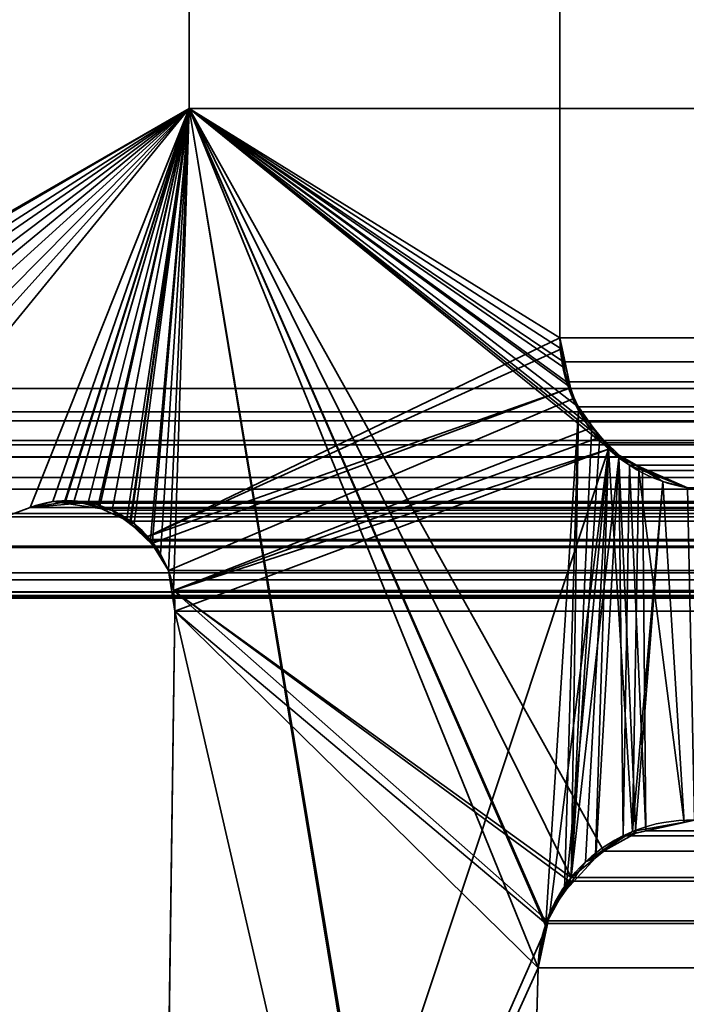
# Model space of a CAD drawing. Header units: millimetres. Extents: x -523 to 5323, y -130 to 66.
# Tile 103 of 153: x -344.56 to -342.71, y 4.87 to 7.6. Entities that reach past the tile are written whole.
import ezdxf

# ---------------------------------------------------------------- set-up
doc = ezdxf.new("R2010")
doc.units = ezdxf.units.MM
doc.layers.add('151', color=7, linetype='Continuous', true_color=0xffffff)

# ---------------------------------------------------------------- blocks, each defined once
blk = doc.blocks.new('UG_SURFACE_001')
at = {"layer": '151', "color": 252, "linetype": 'Continuous', "lineweight": 35}
for points in [[(522.5, -46, 2207), (522.5, 40, 2207), (-522.5, 40, 2207), (-522.5, -46, 2207)], [(-372.5, -46, 2056.9999), (-372.5, 40, 2056.9999), (372.5, 40, 2056.9999), (372.5, -46, 2056.9999)]]:
    blk.add_3dface(points, dxfattribs=at)
blk = doc.blocks.new('UG_SURFACE_049')
at = {"layer": '151', "color": 252, "linetype": 'Continuous', "lineweight": 35}
for points in [[(-346.5, -52.92, 2031.5001), (346.5, -52.92, 2031.5001), (346.5, 14.92, 2031.5001), (-346.5, 14.92, 2031.5001)], [(-345, -52.92, 2030), (-345, 14.92, 2030), (345, 14.92, 2030), (345, -52.92, 2030)]]:
    blk.add_3dface(points, dxfattribs=at)
blk = doc.blocks.new('UG_SURFACE_053')
at = {"layer": '151', "color": 7, "linetype": 'Continuous', "lineweight": 35}
for points in [[(-343.0615, 11.8663, -8), (-343.0615, 6.7187, -8), (-344.0888, 7.3541, -8), (-344.0888, 11.6334, -8)], [(-343.0615, 6.7187, 2028.0616), (-343.0615, 11.8663, 2028.0616), (-344.0888, 11.6334, 2029.0887), (-344.0888, 7.3541, 2029.0887)], [(-343.0615, 6.7187, -8), (-343.0615, 11.8663, -8), (-343.0615, 11.8663, 2028.0616), (-343.0615, 6.7187, 2028.0616)], [(-344.0888, 7.3541, 2029.0887), (-344.0888, 11.6334, 2029.0887), (-344.0888, 11.6334, -8), (-344.0888, 7.3541, -8)], [(-344.0888, 7.3541, 2029.0887), (-345.5833, 6.3218, 2030.5831), (-345.5858, 6.2992, 2030.5858), (-345.5766, 6.2316, 2030.5765)], [(-345.5679, 6.405, 2030.5679), (-345.5757, 6.388, 2030.5758), (-345.5833, 6.3218, 2030.5831), (-344.0888, 7.3541, 2029.0887)], [(-345.5766, 6.2316, 2030.5765), (-345.543, 6.1528, 2030.5431), (-344.0888, 7.3541, 2029.0887)], [(-345.4657, 6.5488, 2030.4656), (-345.5309, 6.4854, 2030.5309), (-345.5679, 6.405, 2030.5679), (-344.0888, 7.3541, 2029.0887)], [(-344.0888, 7.3541, 2029.0887), (-345.543, 6.1528, 2030.5431), (-345.5378, 6.1404, 2030.5378), (-345.486, 6.0866, 2030.4859)], [(-344.0888, 7.3541, 2029.0887), (-345.486, 6.0866, 2030.4859), (-345.4479, 6.0471, 2030.448), (-345.4038, 6.0239, 2030.4039)], [(-344.0888, 7.3541, 2029.0887), (-345.4353, 6.5775, 2030.4353), (-345.4657, 6.5488, 2030.4656)], [(-345.4353, 6.5775, 2030.4353), (-344.0888, 7.3541, 2029.0887), (-344.0888, 7.3541, -8), (-345.4353, 6.5775, -8)], [(-345.4353, 6.5775, -8), (-344.0888, 7.3541, -8), (-344.5291, 6.2483, -8), (-345.1932, 6.0016, -8)], [(-345.4038, 6.0239, 2030.4039), (-345.3833, 6.0132, 2030.3833), (-345.3028, 6.0054, 2030.3028), (-344.0888, 7.3541, 2029.0887)], [(-344.0888, 7.3541, 2029.0887), (-345.3028, 6.0054, 2030.3028), (-345.215, 5.9969, 2030.215), (-345.1932, 6.0016, 2030.1931)], [(-345.1932, 6.0016, 2030.1931), (-344.5291, 6.2483, 2029.5291), (-344.0888, 7.3541, 2029.0887)], [(-344.4342, 6.2625, -8), (-344.5291, 6.2483, -8), (-344.0888, 7.3541, -8)], [(-344.0888, 7.3541, 2029.0887), (-344.5291, 6.2483, 2029.5291), (-344.4344, 6.2561, 2029.4344)], [(-344.4344, 6.2561, 2029.4344), (-344.3686, 6.2615, 2029.3686), (-344.0888, 7.3541, 2029.0887)], [(-344.0888, 7.3541, -8), (-344.4076, 6.2665, -8), (-344.4342, 6.2625, -8)], [(-344.3372, 6.2488, -8), (-344.4076, 6.2665, -8), (-344.0888, 7.3541, -8)], [(-344.0888, 7.3541, 2029.0887), (-344.3686, 6.2615, 2029.3686), (-344.3375, 6.2472, 2029.3374)], [(-344.3375, 6.2472, 2029.3374), (-344.2501, 6.2071, 2029.2501), (-344.0888, 7.3541, 2029.0887)], [(-344.0888, 7.3541, -8), (-344.3017, 6.2399, -8), (-344.3372, 6.2488, -8)], [(-344.2533, 6.2043, -8), (-344.3017, 6.2399, -8), (-344.0888, 7.3541, -8)], [(-344.0888, 7.3541, -8), (-343.0615, 6.7187, -8), (-344.2038, 6.1678, -8), (-344.2533, 6.2043, -8)], [(-344.2501, 6.2071, 2029.2501), (-344.2416, 6.2033, 2029.2416), (-344.0888, 7.3541, 2029.0887)], [(-344.0888, 7.3541, 2029.0887), (-344.2416, 6.2033, 2029.2416), (-344.1915, 6.1456, 2029.1915)], [(-344.1915, 6.1456, 2029.1915), (-344.1682, 6.1188, 2029.1681), (-344.0888, 7.3541, 2029.0887)], [(-344.0888, 7.3541, 2029.0887), (-344.1682, 6.1188, 2029.1681), (-344.1465, 6.0731, 2029.1464)], [(-344.1465, 6.0731, 2029.1464), (-344.1322, 6.0177, 2029.1321), (-344.0888, 7.3541, 2029.0887)], [(-343.1883, 1.8784, 2028.1882), (-344.0888, 7.3541, 2029.0887), (-344.1322, 6.0177, 2029.1321), (-344.1284, 5.9608, 2029.1283)], [(-344.0888, 7.3541, 2029.0887), (-343.0538, 6.638, 2028.0538), (-343.0586, 6.6882, 2028.0585)], [(-343.0586, 6.6882, 2028.0585), (-343.0615, 6.7187, 2028.0616), (-344.0888, 7.3541, 2029.0887)], [(-344.0888, 7.3541, 2029.0887), (-343.1005, 5.0942, 2028.1005), (-343.0099, 6.5167, 2028.0099), (-343.0334, 6.5817, 2028.0335)], [(-344.0888, 7.3541, 2029.0887), (-343.2011, 1.9593, 2028.2011), (-343.2049, 2.0412, 2028.2049)], [(-343.0334, 6.5817, 2028.0335), (-343.0538, 6.638, 2028.0538), (-344.0888, 7.3541, 2029.0887)], [(-344.0888, 7.3541, 2029.0887), (-343.1224, 4.9715, 2028.1224), (-343.1014, 5.0895, 2028.1014)], [(-344.0888, 7.3541, 2029.0887), (-343.1883, 1.8784, 2028.1882), (-343.2011, 1.9593, 2028.2011)], [(-343.2049, 2.0412, 2028.2049), (-343.1224, 4.9715, 2028.1224), (-344.0888, 7.3541, 2029.0887)], [(-343.1014, 5.0895, 2028.1014), (-343.1005, 5.0942, 2028.1005), (-344.0888, 7.3541, 2029.0887)], [(-344.2038, 6.1678, -8), (-343.0615, 6.7187, -8), (-343.0553, 6.689, -8)], [(-343.0615, 6.7187, -8), (-343.0615, 6.7187, 2028.0616), (-343.0586, 6.6882, 2028.0585)], [(-343.0586, 6.6882, 2028.0585), (-343.0553, 6.689, -8), (-343.0615, 6.7187, -8)], [(-344.2038, 6.1678, -8), (-343.0553, 6.689, -8), (-343.0323, 6.5798, -8)], [(-343.0553, 6.689, -8), (-343.0586, 6.6882, 2028.0585), (-343.0538, 6.638, 2028.0538)], [(-343.0553, 6.689, -8), (-343.0538, 6.638, 2028.0538), (-343.0334, 6.5817, 2028.0335)], [(-343.0334, 6.5817, 2028.0335), (-343.0323, 6.5798, -8), (-343.0553, 6.689, -8)], [(-344.1919, 6.1482, -8), (-344.2038, 6.1678, -8), (-343.0323, 6.5798, -8)], [(-343.0323, 6.5798, -8), (-343.0258, 6.5488, -8), (-344.1465, 6.0731, -8), (-344.1919, 6.1482, -8)], [(-343.0258, 6.5488, -8), (-343.0334, 6.5817, 2028.0335), (-343.0099, 6.5167, 2028.0099)], [(-343.0258, 6.5488, -8), (-343.0323, 6.5798, -8), (-343.0334, 6.5817, 2028.0335)], [(-344.1322, 6.0177, -8), (-344.1465, 6.0731, -8), (-343.0258, 6.5488, -8), (-342.9703, 6.471, -8)], [(-343.0258, 6.5488, -8), (-343.0099, 6.5167, 2028.0099), (-342.9731, 6.4733, 2027.9729)], [(-342.9731, 6.4733, 2027.9729), (-342.9703, 6.471, -8), (-343.0258, 6.5488, -8)], [(-343.0099, 6.5167, 2028.0099), (-343.1005, 5.0942, 2028.1005), (-343.049, 5.1885, 2028.049)], [(-343.049, 5.1885, 2028.049), (-343.0305, 5.2222, 2028.0306), (-343.0099, 6.5167, 2028.0099)], [(-342.9731, 6.4733, 2027.9729), (-343.0099, 6.5167, 2028.0099), (-343.0305, 5.2222, 2028.0306)], [(-344.1322, 6.0177, -8), (-342.9703, 6.471, -8), (-342.9502, 6.4428, -8)], [(-343.0305, 5.2222, 2028.0306), (-342.9507, 6.447, 2027.9508), (-342.9731, 6.4733, 2027.9729)], [(-342.9703, 6.471, -8), (-342.9731, 6.4733, 2027.9729), (-342.9507, 6.447, 2027.9508)], [(-342.9507, 6.447, 2027.9508), (-342.9502, 6.4428, -8), (-342.9703, 6.471, -8)], [(-342.9502, 6.4428, -8), (-342.9267, 6.4097, -8), (-344.1322, 6.0177, -8)], [(-343.0305, 5.2222, 2028.0306), (-342.8988, 6.386, 2027.8988), (-342.9507, 6.447, 2027.9508)], [(-342.9502, 6.4428, -8), (-342.9507, 6.447, 2027.9508), (-342.8988, 6.386, 2027.8988)], [(-342.8988, 6.386, 2027.8988), (-342.9267, 6.4097, -8), (-342.9502, 6.4428, -8)], [(-344.175, 2.6459, -8), (-342.9267, 6.4097, -8), (-343.0892, 5.1239, -8), (-343.0969, 5.0887, -8)], [(-342.9267, 6.4097, -8), (-344.175, 2.6459, -8), (-344.1284, 5.9608, -8)], [(-344.1284, 5.9608, -8), (-344.1322, 6.0177, -8), (-342.9267, 6.4097, -8)], [(-343.0451, 5.1872, -8), (-343.0892, 5.1239, -8), (-342.9267, 6.4097, -8)], [(-342.9267, 6.4097, -8), (-342.9905, 5.2657, -8), (-343.0451, 5.1872, -8)], [(-342.9634, 5.2832, -8), (-342.9905, 5.2657, -8), (-342.9267, 6.4097, -8)], [(-342.9267, 6.4097, -8), (-342.861, 5.3495, -8), (-342.9634, 5.2832, -8)], [(-342.861, 5.3495, -8), (-342.9267, 6.4097, -8), (-342.843, 6.3596, -8)], [(-342.9267, 6.4097, -8), (-342.8988, 6.386, 2027.8988), (-342.8453, 6.3626, 2027.8454)], [(-342.8453, 6.3626, 2027.8454), (-342.843, 6.3596, -8), (-342.9267, 6.4097, -8)], [(-342.8988, 6.386, 2027.8988), (-343.0305, 5.2222, 2028.0306), (-342.962, 5.2773, 2027.962)], [(-342.962, 5.2773, 2027.962), (-342.8867, 5.3379, 2027.8866), (-342.8988, 6.386, 2027.8988)], [(-342.8988, 6.386, 2027.8988), (-342.8867, 5.3379, 2027.8866), (-342.8517, 5.3455, 2027.8518)], [(-342.8517, 5.3455, 2027.8518), (-342.7177, 5.3748, 2027.7176), (-342.8453, 6.3626, 2027.8454), (-342.8988, 6.386, 2027.8988)], [(-342.7177, 5.3748, 2027.7176), (-342.6892, 5.381, 2027.6892), (-342.7079, 6.3024, 2027.7078), (-342.8453, 6.3626, 2027.8454)], [(-342.843, 6.3596, -8), (-342.8453, 6.3626, 2027.8454), (-342.7079, 6.3024, 2027.7078)], [(-342.843, 6.3596, -8), (-342.7763, 6.3197, -8), (-342.861, 5.3495, -8)], [(-342.7079, 6.3024, 2027.7078), (-342.7763, 6.3197, -8), (-342.843, 6.3596, -8)], [(-342.8522, 5.3511, -8), (-342.861, 5.3495, -8), (-342.7763, 6.3197, -8)], [(-342.7763, 6.3197, -8), (-342.7174, 5.3758, -8), (-342.8522, 5.3511, -8)], [(-342.7763, 6.3197, -8), (-342.7079, 6.3024, -8), (-342.6892, 5.381, -8), (-342.7174, 5.3758, -8)], [(-342.7079, 6.3024, 2027.7078), (-342.7079, 6.3024, -8), (-342.7763, 6.3197, -8)], [(-344.5291, 6.2483, -8), (-344.4342, 6.2625, -8), (-344.4344, 6.2561, 2029.4344)], [(-344.4344, 6.2561, 2029.4344), (-344.5291, 6.2483, 2029.5291), (-344.5291, 6.2483, -8)], [(-344.3686, 6.2615, 2029.3686), (-344.4344, 6.2561, 2029.4344), (-344.4342, 6.2625, -8)], [(-344.3686, 6.2615, 2029.3686), (-344.4342, 6.2625, -8), (-344.4076, 6.2665, -8)], [(-344.4076, 6.2665, -8), (-344.3372, 6.2488, -8), (-344.3375, 6.2472, 2029.3374)], [(-344.3375, 6.2472, 2029.3374), (-344.3686, 6.2615, 2029.3686), (-344.4076, 6.2665, -8)], [(-344.5291, 6.2483, 2029.5291), (-345.1932, 6.0016, 2030.1931), (-345.1932, 6.0016, -8), (-344.5291, 6.2483, -8)], [(-344.3375, 6.2472, 2029.3374), (-344.3372, 6.2488, -8), (-344.3017, 6.2399, -8)], [(-344.2501, 6.2071, 2029.2501), (-344.3375, 6.2472, 2029.3374), (-344.3017, 6.2399, -8)], [(-344.3017, 6.2399, -8), (-344.2533, 6.2043, -8), (-344.2501, 6.2071, 2029.2501)], [(-344.2416, 6.2033, 2029.2416), (-344.2501, 6.2071, 2029.2501), (-344.2533, 6.2043, -8)], [(-344.2533, 6.2043, -8), (-344.2038, 6.1678, -8), (-344.1915, 6.1456, 2029.1915)], [(-344.1915, 6.1456, 2029.1915), (-344.2416, 6.2033, 2029.2416), (-344.2533, 6.2043, -8)], [(-344.2038, 6.1678, -8), (-344.1919, 6.1482, -8), (-344.1915, 6.1456, 2029.1915)], [(-344.1919, 6.1482, -8), (-344.1465, 6.0731, -8), (-344.1465, 6.0731, 2029.1464)], [(-344.1465, 6.0731, 2029.1464), (-344.1682, 6.1188, 2029.1681), (-344.1919, 6.1482, -8)], [(-344.1682, 6.1188, 2029.1681), (-344.1915, 6.1456, 2029.1915), (-344.1919, 6.1482, -8)], [(-344.1465, 6.0731, -8), (-344.1322, 6.0177, -8), (-344.1284, 5.9608, 2029.1283)], [(-344.1284, 5.9608, 2029.1283), (-344.1322, 6.0177, 2029.1321), (-344.1465, 6.0731, -8)], [(-344.1322, 6.0177, 2029.1321), (-344.1465, 6.0731, 2029.1464), (-344.1465, 6.0731, -8)], [(-344.1322, 6.0177, -8), (-344.1284, 5.9608, -8), (-344.1284, 5.9608, 2029.1283)], [(-344.175, 2.6459, 2029.175), (-344.1284, 5.9608, 2029.1283), (-344.1284, 5.9608, -8), (-344.175, 2.6459, -8)], [(-344.1284, 5.9608, 2029.1283), (-344.175, 2.6459, 2029.175), (-344.1741, 2.4847, 2029.1741), (-343.1883, 1.8784, 2028.1882)], [(-342.6892, 5.381, 2027.6892), (-342.7177, 5.3748, 2027.7176), (-342.7174, 5.3758, -8)], [(-342.7174, 5.3758, -8), (-342.6892, 5.381, -8), (-342.6892, 5.381, 2027.6892)], [(-342.861, 5.3495, -8), (-342.8522, 5.3511, -8), (-342.8517, 5.3455, 2027.8518)], [(-342.8522, 5.3511, -8), (-342.7174, 5.3758, -8), (-342.7177, 5.3748, 2027.7176)], [(-342.7177, 5.3748, 2027.7176), (-342.8517, 5.3455, 2027.8518), (-342.8522, 5.3511, -8)], [(-342.9634, 5.2832, -8), (-342.861, 5.3495, -8), (-342.8517, 5.3455, 2027.8518)], [(-342.8517, 5.3455, 2027.8518), (-342.8867, 5.3379, 2027.8866), (-342.9634, 5.2832, -8)], [(-342.8867, 5.3379, 2027.8866), (-342.962, 5.2773, 2027.962), (-342.9634, 5.2832, -8)], [(-343.0451, 5.1872, -8), (-342.9905, 5.2657, -8), (-342.962, 5.2773, 2027.962)], [(-342.962, 5.2773, 2027.962), (-343.0305, 5.2222, 2028.0306), (-343.0451, 5.1872, -8)], [(-342.9905, 5.2657, -8), (-342.9634, 5.2832, -8), (-342.962, 5.2773, 2027.962)], [(-343.0305, 5.2222, 2028.0306), (-343.049, 5.1885, 2028.049), (-343.0451, 5.1872, -8)], [(-343.049, 5.1885, 2028.049), (-343.1005, 5.0942, 2028.1005), (-343.0892, 5.1239, -8)], [(-343.0892, 5.1239, -8), (-343.0451, 5.1872, -8), (-343.049, 5.1885, 2028.049)], [(-343.0969, 5.0887, -8), (-343.0892, 5.1239, -8), (-343.1005, 5.0942, 2028.1005)], [(-343.0969, 5.0887, -8), (-343.1224, 4.9715, -8), (-344.175, 2.6459, -8)], [(-343.1224, 4.9715, -8), (-343.0969, 5.0887, -8), (-343.1014, 5.0895, 2028.1014)], [(-343.1014, 5.0895, 2028.1014), (-343.1224, 4.9715, 2028.1224), (-343.1224, 4.9715, -8)], [(-343.1005, 5.0942, 2028.1005), (-343.1014, 5.0895, 2028.1014), (-343.0969, 5.0887, -8)], [(-343.1224, 4.9715, -8), (-343.2049, 2.0412, -8), (-344.1744, 2.4846, -8), (-344.175, 2.6459, -8)], [(-343.2049, 2.0412, -8), (-343.1224, 4.9715, -8), (-343.1224, 4.9715, 2028.1224), (-343.2049, 2.0412, 2028.2049)]]:
    blk.add_3dface(points, dxfattribs=at)
blk = doc.blocks.new('UG_SURFACE_054')
at = {"layer": '151', "color": 7, "linetype": 'Continuous', "lineweight": 35}
for points in [[(-344.0888, 7.3541, 2029.0887), (-344.0888, 11.6334, 2029.0887), (-343.0615, 11.8663, 2028.0616), (-343.0615, 6.7187, 2028.0616)], [(-343.0615, 6.7187, 2028.0616), (-343.0615, 11.8663, 2028.0616), (343.0615, 11.8663, 2028.0616), (343.0615, 6.7187, 2028.0616)], [(344.0888, 7.3541, 2029.0887), (344.0888, 11.6334, 2029.0887), (-344.0888, 11.6334, 2029.0887), (-344.0888, 7.3541, 2029.0887)], [(-345.4353, 6.5775, 2030.4353), (-344.0888, 7.3541, 2029.0887), (-344.5291, 6.2483, 2029.5291), (-345.1932, 6.0016, 2030.1931)], [(345.4353, 6.5775, 2030.4353), (344.0888, 7.3541, 2029.0887), (-344.0888, 7.3541, 2029.0887), (-345.4353, 6.5775, 2030.4353)], [(-344.0888, 7.3541, 2029.0887), (-344.4664, 6.2642, 2029.4664), (-344.5291, 6.2483, 2029.5291)], [(-344.4354, 6.2597, 2029.4354), (-344.4664, 6.2642, 2029.4664), (-344.0888, 7.3541, 2029.0887)], [(-344.3431, 6.2462, 2029.3431), (-344.4354, 6.2597, 2029.4354), (-344.0888, 7.3541, 2029.0887)], [(-344.0888, 7.3541, 2029.0887), (-344.3025, 6.2403, 2029.3026), (-344.3431, 6.2462, 2029.3431)], [(-344.2625, 6.2097, 2029.2625), (-344.3025, 6.2403, 2029.3026), (-344.0888, 7.3541, 2029.0887)], [(-344.0888, 7.3541, 2029.0887), (-344.1961, 6.1589, 2029.196), (-344.2625, 6.2097, 2029.2625)], [(-344.1465, 6.0731, 2029.1464), (-344.194, 6.1552, 2029.1939), (-344.1961, 6.1589, 2029.196), (-344.0888, 7.3541, 2029.0887)], [(-344.1322, 6.0177, 2029.1321), (-344.1465, 6.0731, 2029.1464), (-344.0888, 7.3541, 2029.0887), (-343.0305, 5.2222, 2028.0306)], [(-344.0888, 7.3541, 2029.0887), (-342.8693, 6.365, 2027.8692), (-342.8867, 5.3379, 2027.8866), (-342.9399, 5.2951, 2027.9398)], [(-342.9399, 5.2951, 2027.9398), (-343.0305, 5.2222, 2028.0306), (-344.0888, 7.3541, 2029.0887)], [(-344.0888, 7.3541, 2029.0887), (-342.991, 6.4854, 2027.9911), (-342.9325, 6.4275, 2027.9324)], [(-344.0888, 7.3541, 2029.0887), (-343.0433, 6.596, 2028.0433), (-343.0107, 6.527, 2028.0106)], [(-344.0888, 7.3541, 2029.0887), (-343.0615, 6.7187, 2028.0616), (-343.0516, 6.6516, 2028.0516)], [(-343.0107, 6.527, 2028.0106), (-342.991, 6.4854, 2027.9911), (-344.0888, 7.3541, 2029.0887)], [(-343.0516, 6.6516, 2028.0516), (-343.0433, 6.596, 2028.0433), (-344.0888, 7.3541, 2029.0887)], [(-342.9325, 6.4275, 2027.9324), (-342.8693, 6.365, 2027.8692), (-344.0888, 7.3541, 2029.0887)], [(-343.0516, 6.6516, 2028.0516), (-343.0615, 6.7187, 2028.0616), (343.0615, 6.7187, 2028.0616)], [(343.0615, 6.7187, 2028.0616), (343.055, 6.6506, 2028.055), (-343.0516, 6.6516, 2028.0516)], [(-343.0516, 6.6516, 2028.0516), (343.055, 6.6506, 2028.055), (343.0538, 6.638, 2028.0538)], [(-343.0433, 6.596, 2028.0433), (-343.0516, 6.6516, 2028.0516), (343.0538, 6.638, 2028.0538)], [(-343.0107, 6.527, 2028.0106), (-343.0433, 6.596, 2028.0433), (343.0538, 6.638, 2028.0538)], [(343.0538, 6.638, 2028.0538), (343.013, 6.5251, 2028.013), (-343.0107, 6.527, 2028.0106)], [(-345.5036, 6.513, 2030.5035), (345.5036, 6.513, 2030.5035), (345.4353, 6.5775, 2030.4353), (-345.4353, 6.5775, 2030.4353)], [(-342.991, 6.4854, 2027.9911), (-343.0107, 6.527, 2028.0106), (343.013, 6.5251, 2028.013)], [(-342.991, 6.4854, 2027.9911), (343.013, 6.5251, 2028.013), (343.0099, 6.5167, 2028.0099)], [(345.5294, 6.4886, 2030.5295), (345.5036, 6.513, 2030.5035), (-345.5036, 6.513, 2030.5035), (-345.5294, 6.4886, 2030.5295)], [(-342.9325, 6.4275, 2027.9324), (-342.991, 6.4854, 2027.9911), (343.0099, 6.5167, 2028.0099)], [(343.0099, 6.5167, 2028.0099), (342.9328, 6.426, 2027.9329), (-342.9325, 6.4275, 2027.9324)], [(-345.5549, 6.4333, 2030.5548), (345.5549, 6.4333, 2030.5548), (345.5294, 6.4886, 2030.5295)], [(-345.5294, 6.4886, 2030.5295), (-345.5549, 6.4333, 2030.5548), (345.5294, 6.4886, 2030.5295)], [(345.5757, 6.388, 2030.5758), (345.56, 6.422, 2030.56), (-345.56, 6.422, 2030.56), (-345.5757, 6.388, 2030.5758)], [(-345.56, 6.422, 2030.56), (345.56, 6.422, 2030.56), (345.5549, 6.4333, 2030.5548), (-345.5549, 6.4333, 2030.5548)], [(-342.8693, 6.365, 2027.8692), (-342.9325, 6.4275, 2027.9324), (342.9328, 6.426, 2027.9329)], [(-342.8693, 6.365, 2027.8692), (342.9328, 6.426, 2027.9329), (342.8988, 6.386, 2027.8988)], [(-345.5757, 6.388, 2030.5758), (-345.5822, 6.331, 2030.5822), (345.5822, 6.331, 2030.5822)], [(-345.5757, 6.388, 2030.5758), (345.5822, 6.331, 2030.5822), (345.5757, 6.388, 2030.5758)], [(-342.8237, 5.3516, 2027.8237), (-342.8867, 5.3379, 2027.8866), (-342.8693, 6.365, 2027.8692)], [(-342.833, 6.3509, 2027.833), (-342.8693, 6.365, 2027.8692), (342.8988, 6.386, 2027.8988)], [(-342.8237, 5.3516, 2027.8237), (-342.8693, 6.365, 2027.8692), (-342.833, 6.3509, 2027.833)], [(342.8988, 6.386, 2027.8988), (342.8312, 6.3564, 2027.8311), (-342.833, 6.3509, 2027.833)], [(-342.7079, 6.3024, 2027.7078), (-342.833, 6.3509, 2027.833), (342.8312, 6.3564, 2027.8311)], [(-342.833, 6.3509, 2027.833), (-342.7079, 6.3024, 2027.7078), (-342.6892, 5.381, 2027.6892), (-342.8237, 5.3516, 2027.8237)], [(345.5858, 6.2992, 2030.5858), (-345.5822, 6.331, 2030.5822), (-345.5858, 6.2992, 2030.5858)], [(345.5858, 6.2992, 2030.5858), (345.5822, 6.331, 2030.5822), (-345.5822, 6.331, 2030.5822)], [(-345.5858, 6.2992, 2030.5858), (-345.5766, 6.2316, 2030.5765), (345.5766, 6.2316, 2030.5765), (345.5858, 6.2992, 2030.5858)], [(344.5291, 6.2483, 2029.5291), (-344.5291, 6.2483, 2029.5291), (-344.4664, 6.2642, 2029.4664)], [(344.5291, 6.2483, 2029.5291), (-344.4664, 6.2642, 2029.4664), (-344.4354, 6.2597, 2029.4354)], [(344.3686, 6.2615, 2029.3686), (-344.4354, 6.2597, 2029.4354), (-344.3431, 6.2462, 2029.3431)], [(344.3686, 6.2615, 2029.3686), (344.4343, 6.2561, 2029.4342), (-344.4354, 6.2597, 2029.4354)], [(-344.4354, 6.2597, 2029.4354), (344.4343, 6.2561, 2029.4342), (344.5291, 6.2483, 2029.5291)], [(-344.3431, 6.2462, 2029.3431), (344.3436, 6.25, 2029.3436), (344.3686, 6.2615, 2029.3686)], [(345.5766, 6.2316, 2030.5765), (-345.5766, 6.2316, 2030.5765), (-345.5723, 6.2217, 2030.5724)], [(-345.5723, 6.2217, 2030.5724), (345.5728, 6.2212, 2030.5727), (345.5766, 6.2316, 2030.5765)], [(344.5291, 6.2483, 2029.5291), (345.1932, 6.0016, 2030.1931), (-345.1932, 6.0016, 2030.1931), (-344.5291, 6.2483, 2029.5291)], [(344.3436, 6.25, 2029.3436), (-344.3431, 6.2462, 2029.3431), (-344.3025, 6.2403, 2029.3026)], [(-344.3025, 6.2403, 2029.3026), (344.2606, 6.212, 2029.2606), (344.3436, 6.25, 2029.3436)], [(-344.3025, 6.2403, 2029.3026), (-344.2625, 6.2097, 2029.2625), (344.2606, 6.212, 2029.2606)], [(345.5539, 6.1695, 2030.5538), (-345.5723, 6.2217, 2030.5724), (-345.5378, 6.1404, 2030.5378)], [(345.5539, 6.1695, 2030.5538), (345.5728, 6.2212, 2030.5727), (-345.5723, 6.2217, 2030.5724)], [(344.2416, 6.2033, 2029.2416), (344.2606, 6.212, 2029.2606), (-344.2625, 6.2097, 2029.2625)], [(344.2416, 6.2033, 2029.2416), (-344.2625, 6.2097, 2029.2625), (-344.1961, 6.1589, 2029.196)], [(-344.1961, 6.1589, 2029.196), (344.1965, 6.1514, 2029.1965), (344.2416, 6.2033, 2029.2416)], [(345.5539, 6.1695, 2030.5538), (-345.5378, 6.1404, 2030.5378), (-345.5346, 6.1371, 2030.5345)], [(-345.5346, 6.1371, 2030.5345), (345.5321, 6.1399, 2030.5321), (345.5539, 6.1695, 2030.5538)], [(-344.1961, 6.1589, 2029.196), (-344.194, 6.1552, 2029.1939), (344.1965, 6.1514, 2029.1965)], [(344.1682, 6.1188, 2029.1681), (-344.194, 6.1552, 2029.1939), (-344.1465, 6.0731, 2029.1464)], [(344.1682, 6.1188, 2029.1681), (344.1965, 6.1514, 2029.1965), (-344.194, 6.1552, 2029.1939)], [(345.4877, 6.0792, 2030.4875), (345.5321, 6.1399, 2030.5321), (-345.5346, 6.1371, 2030.5345)], [(-345.5346, 6.1371, 2030.5345), (-345.4665, 6.0664, 2030.4666), (345.4672, 6.0669, 2030.4673)], [(345.4672, 6.0669, 2030.4673), (345.4877, 6.0792, 2030.4875), (-345.5346, 6.1371, 2030.5345)], [(-344.1465, 6.0731, 2029.1464), (344.1465, 6.0731, 2029.1464), (344.1682, 6.1188, 2029.1681)], [(345.4672, 6.0669, 2030.4673), (-345.4665, 6.0664, 2030.4666), (-345.4479, 6.0471, 2030.448)], [(345.4672, 6.0669, 2030.4673), (-345.4479, 6.0471, 2030.448), (-345.385, 6.014, 2030.385)], [(-345.385, 6.014, 2030.385), (345.3839, 6.0168, 2030.3838), (345.4672, 6.0669, 2030.4673)], [(344.1322, 6.0177, 2029.1321), (-344.1465, 6.0731, 2029.1464), (-344.1322, 6.0177, 2029.1321)], [(344.1322, 6.0177, 2029.1321), (344.1465, 6.0731, 2029.1464), (-344.1465, 6.0731, 2029.1464)], [(345.3839, 6.0168, 2030.3838), (-345.385, 6.014, 2030.385), (-345.3833, 6.0132, 2030.3833)], [(345.3696, 6.0082, 2030.3695), (345.3839, 6.0168, 2030.3838), (-345.3833, 6.0132, 2030.3833)], [(-345.3833, 6.0132, 2030.3833), (-345.2922, 6.0043, 2030.2923), (345.2925, 6.0053, 2030.2925)], [(345.2925, 6.0053, 2030.2925), (345.3696, 6.0082, 2030.3695), (-345.3833, 6.0132, 2030.3833)], [(-344.1322, 6.0177, 2029.1321), (-343.0305, 5.2222, 2028.0306), (-343.036, 5.2123, 2028.0359)], [(-343.036, 5.2123, 2028.0359), (-343.0963, 5.1018, 2028.0964), (-344.1322, 6.0177, 2029.1321)], [(-343.0963, 5.1018, 2028.0964), (-343.1005, 5.0942, 2028.1005), (-344.1284, 5.9608, 2029.1283), (-344.1322, 6.0177, 2029.1321)], [(-344.1322, 6.0177, 2029.1321), (344.1284, 5.9608, 2029.1283), (344.1322, 6.0177, 2029.1321)], [(-344.1322, 6.0177, 2029.1321), (-344.1284, 5.9608, 2029.1283), (344.1284, 5.9608, 2029.1283)], [(345.2925, 6.0053, 2030.2925), (-345.2922, 6.0043, 2030.2923), (-345.215, 5.9969, 2030.215)], [(345.1932, 6.0016, 2030.1931), (345.2925, 6.0053, 2030.2925), (-345.215, 5.9969, 2030.215)], [(-345.215, 5.9969, 2030.215), (-345.1932, 6.0016, 2030.1931), (345.1932, 6.0016, 2030.1931)], [(-343.1224, 4.9715, 2028.1224), (-343.2049, 2.0412, 2028.2049), (-344.175, 2.6459, 2029.175), (-344.1284, 5.9608, 2029.1283)], [(344.175, 2.6459, 2029.175), (344.1284, 5.9608, 2029.1283), (-344.1284, 5.9608, 2029.1283), (-344.175, 2.6459, 2029.175)], [(-344.1284, 5.9608, 2029.1283), (-343.1005, 5.0942, 2028.1005), (-343.1224, 4.9715, 2028.1224)], [(-342.6892, 5.381, 2027.6892), (342.6892, 5.381, 2027.6892), (342.8237, 5.3516, 2027.8237), (-342.8237, 5.3516, 2027.8237)], [(-342.8867, 5.3379, 2027.8866), (-342.8237, 5.3516, 2027.8237), (342.8237, 5.3516, 2027.8237), (342.8867, 5.3379, 2027.8866)], [(342.9399, 5.2951, 2027.9398), (-342.9399, 5.2951, 2027.9398), (-342.8867, 5.3379, 2027.8866)], [(342.8867, 5.3379, 2027.8866), (342.9399, 5.2951, 2027.9398), (-342.8867, 5.3379, 2027.8866)], [(-343.0305, 5.2222, 2028.0306), (-342.9399, 5.2951, 2027.9398), (342.9399, 5.2951, 2027.9398), (343.0305, 5.2222, 2028.0306)], [(343.0305, 5.2222, 2028.0306), (-343.036, 5.2123, 2028.0359), (-343.0305, 5.2222, 2028.0306)], [(343.0305, 5.2222, 2028.0306), (343.036, 5.2123, 2028.0359), (-343.036, 5.2123, 2028.0359)], [(-343.036, 5.2123, 2028.0359), (343.036, 5.2123, 2028.0359), (343.0963, 5.1018, 2028.0964), (-343.0963, 5.1018, 2028.0964)], [(343.1224, 4.9715, 2028.1224), (-343.1224, 4.9715, 2028.1224), (-343.1005, 5.0942, 2028.1005)], [(-343.1005, 5.0942, 2028.1005), (-343.0963, 5.1018, 2028.0964), (343.0963, 5.1018, 2028.0964), (343.1005, 5.0942, 2028.1005)], [(343.1005, 5.0942, 2028.1005), (343.1224, 4.9715, 2028.1224), (-343.1005, 5.0942, 2028.1005)], [(-343.2049, 2.0412, 2028.2049), (-343.1224, 4.9715, 2028.1224), (343.1224, 4.9715, 2028.1224), (343.2049, 2.0412, 2028.2049)]]:
    blk.add_3dface(points, dxfattribs=at)
blk = doc.blocks.new('UG_SURFACE_060')
at = {"layer": '151', "color": 252, "linetype": 'Continuous', "lineweight": 35}
for points in [[(-346.5, -52.92, 2031.5001), (346.5, -52.92, 2031.5001), (346.5, 14.92, 2031.5001), (-346.5, 14.92, 2031.5001)], [(-345, -52.92, 2030), (-345, 14.92, 2030), (345, 14.92, 2030), (345, -52.92, 2030)]]:
    blk.add_3dface(points, dxfattribs=at)

msp = doc.modelspace()

# ---------------------------------------------------------------- linework, layer by layer
at = {"layer": '151', "color": 253, "linetype": 'Continuous', "lineweight": -3}
for p, q in [((-343.0615, 11.8663, 2028.0615), (-343.0615, 6.7187, 2028.0615)), ((-343.0615, 6.7187, -8), (-343.0615, 11.8663, -8)), ((-343.0615, 11.8663, 2028.0615), (-343.0615, 6.7187, 2028.0615)), ((-344.0888, 7.3541, 2029.0888), (-344.0888, 11.6334, 2029.0888)), ((-344.0888, 7.3541, 2029.0888), (-344.0888, 11.6334, 2029.0888)), ((-344.0888, 7.3541, -8), (-344.0888, 11.6334, -8)), ((-345.4353, 6.5775, 2030.4353), (-344.0888, 7.3541, 2029.0888)), ((-345.4353, 6.5775, 2030.4353), (-344.0888, 7.3541, 2029.0888)), ((-345.4353, 6.5775, -8), (-344.0888, 7.3541, -8)), ((344.0888, 7.3541, 2029.0888), (-344.0888, 7.3541, 2029.0888)), ((-344.0888, 7.3541, 2029.0888), (-344.0888, 7.3541, -8)), ((-343.0615, 6.7187, -8), (-343.0615, 6.7187, 2028.0615)), ((-343.0615, 6.7187, 2028.0615), (343.0615, 6.7187, 2028.0615)), ((345.4353, 6.5775, 2030.4353), (-345.4353, 6.5775, 2030.4353)), ((345.5766, 6.2316, 2030.5766), (-345.5766, 6.2316, 2030.5766)), ((-344.5291, 6.2483, -8), (-345.1932, 6.0016, -8)), ((-344.5291, 6.2483, 2029.5291), (-345.1932, 6.0016, 2030.1932)), ((-344.5291, 6.2483, 2029.5291), (-345.1932, 6.0016, 2030.1932)), ((344.5291, 6.2483, 2029.5291), (-344.5291, 6.2483, 2029.5291)), ((-344.5291, 6.2483, 2029.5291), (-344.5291, 6.2483, -8)), ((344.1465, 6.0731, 2029.1465), (-344.1465, 6.0731, 2029.1465)), ((-344.1465, 6.0731, 2029.1465), (-344.1465, 6.0731, -8)), ((345.1932, 6.0016, 2030.1932), (-345.1932, 6.0016, 2030.1932)), ((-344.1284, 5.9608, 2029.1284), (-344.175, 2.6459, 2029.175)), ((-344.175, 2.6459, 2029.175), (-344.1284, 5.9608, 2029.1284)), ((-344.175, 2.6459, -8), (-344.1284, 5.9608, -8)), ((-344.1284, 5.9608, -8), (-344.1284, 5.9608, 2029.1284)), ((-344.1284, 5.9608, 2029.1284), (344.1284, 5.9608, 2029.1284)), ((-343.1224, 4.9715, 2028.1224), (-343.2049, 2.0412, 2028.2049)), ((-343.2049, 2.0412, -8), (-343.1224, 4.9715, -8)), ((-343.1224, 4.9715, 2028.1224), (-343.2049, 2.0412, 2028.2049)), ((-343.1224, 4.9715, -8), (-343.1224, 4.9715, 2028.1224)), ((-343.1224, 4.9715, 2028.1224), (343.1224, 4.9715, 2028.1224))]:
    msp.add_line(p, q, dxfattribs=at)
for points in [[(-343.0615, 6.7187, 2028.0615), (-343.0615, 6.512, 2028.0615), (-342.9114, 6.3361, 2027.9114), (-342.7079, 6.3024, 2027.7079)], [(-342.7079, 6.3024, 2027.7079), (-342.9114, 6.3361, 2027.9114), (-343.0615, 6.512, 2028.0615), (-343.0615, 6.7187, 2028.0615)], [(-343.0615, 6.7187, -8), (-343.0615, 6.512, -8), (-342.9114, 6.3361, -8), (-342.7079, 6.3024, -8)], [(-344.5291, 6.2483, 2029.5291), (-344.3751, 6.3056, 2029.3751), (-344.2042, 6.227, 2029.2042), (-344.1465, 6.0731, 2029.1465)], [(-344.5291, 6.2483, -8), (-344.3751, 6.3056, -8), (-344.2042, 6.227, -8), (-344.1465, 6.0731, -8)], [(-344.1465, 6.0731, 2029.1465), (-344.2042, 6.227, 2029.2042), (-344.3751, 6.3056, 2029.3751), (-344.5291, 6.2483, 2029.5291)], [(-344.1465, 6.0731, -8), (-344.1334, 6.0369, -8), (-344.1274, 5.9991, -8), (-344.1284, 5.9608, -8)], [(-344.1465, 6.0731, 2029.1465), (-344.1334, 6.0369, 2029.1334), (-344.1274, 5.9991, 2029.1274), (-344.1284, 5.9608, 2029.1284)], [(-344.1465, 6.0731, 2029.1465), (-344.1334, 6.0369, 2029.1334), (-344.1274, 5.9991, 2029.1274), (-344.1284, 5.9608, 2029.1284)], [(-342.6891, 5.381, -8), (-342.9217, 5.387, -8), (-343.1157, 5.204, -8), (-343.1224, 4.9715, -8)], [(-343.1224, 4.9715, 2028.1224), (-343.1157, 5.204, 2028.1157), (-342.9217, 5.387, 2027.9217), (-342.6891, 5.381, 2027.6891)], [(-343.1224, 4.9715, 2028.1224), (-343.1157, 5.204, 2028.1157), (-342.9217, 5.387, 2027.9217), (-342.6891, 5.381, 2027.6891)]]:
    msp.add_open_spline(points, degree=3, dxfattribs=at)

# ---------------------------------------------------------------- block references
for name in ['UG_SURFACE_049', 'UG_SURFACE_060', 'UG_SURFACE_001', 'UG_SURFACE_053', 'UG_SURFACE_054']:
    msp.add_blockref(name, (0, 0), dxfattribs=at)

doc.saveas('drawing.dxf')
